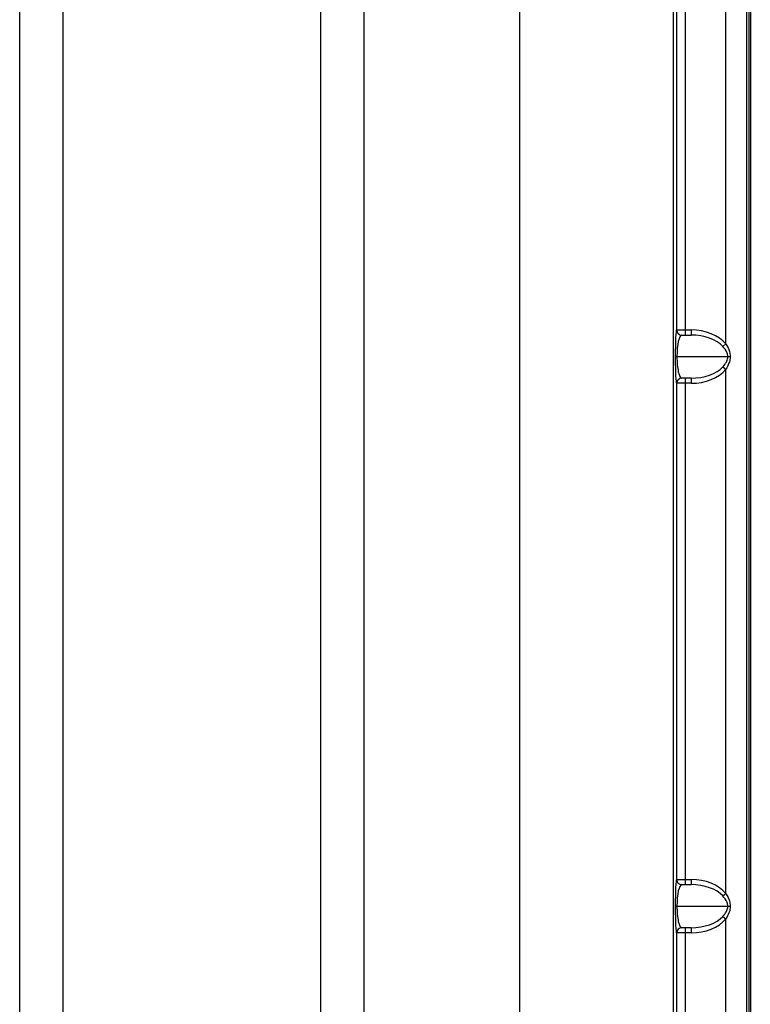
# Model space of a CAD drawing. Header units: millimetres. Extents: x 12 to 859, y 4 to 555.
# Tile 31 of 69: x 246 to 282, y 406 to 454. Entities that reach past the tile are written whole.
import ezdxf

# ---------------------------------------------------------------- set-up
doc = ezdxf.new("R2010")
doc.units = ezdxf.units.MM

msp = doc.modelspace()

# ---------------------------------------------------------------- linework, layer by layer
at = {"color": 7, "linetype": 'Continuous', "lineweight": 25}
for p, q in [((246.287, 389.743), (246.287, 485.752)), ((263.22, 485.752), (263.22, 389.743)), ((270.893, 389.743), (270.893, 485.752)), ((278.424, 485.752), (278.424, 389.743)), ((282.041, 480.874), (282.041, 394.62)), ((282.154, 480.826), (282.154, 394.668)), ((282.228, 480.83), (282.228, 394.491)), ((248.403, 473.095), (248.403, 402.399)), ((261.103, 402.399), (261.103, 473.095)), ((281.026, 438.37), (281.026, 464.132)), ((278.607, 439.059), (278.607, 463.443)), ((279.03, 463.443), (279.03, 439.059)), ((278.598, 439.059), (278.607, 439.059)), ((278.607, 439.059), (279.03, 439.059)), ((279.03, 439.059), (279.03, 438.805)), ((279.03, 439.059), (279.31, 439.059)), ((279.31, 439.059), (279.31, 438.805)), ((278.852, 438.805), (279.31, 438.805)), ((280.875, 438.25), (281.026, 438.37)), ((278.534, 437.747), (278.617, 437.747)), ((278.617, 437.747), (281.119, 437.747)), ((281.119, 437.747), (281.237, 437.747)), ((280.875, 437.244), (281.026, 437.124)), ((281.026, 411.362), (281.026, 437.124)), ((279.31, 436.689), (278.852, 436.689)), ((279.03, 436.689), (279.03, 436.435)), ((279.31, 436.689), (279.31, 436.435)), ((278.607, 436.435), (278.598, 436.435)), ((278.607, 412.051), (278.607, 436.435)), ((279.03, 436.435), (278.607, 436.435)), ((279.03, 436.435), (279.03, 412.051)), ((279.31, 436.435), (279.03, 436.435)), ((278.598, 412.051), (278.607, 412.051)), ((278.607, 412.051), (279.03, 412.051)), ((279.03, 412.051), (279.03, 411.797)), ((279.03, 412.051), (279.31, 412.051)), ((279.31, 412.051), (279.31, 411.797)), ((278.852, 411.797), (279.31, 411.797)), ((280.875, 411.241), (281.026, 411.362)), ((278.534, 410.738), (278.617, 410.738)), ((278.617, 410.738), (281.119, 410.738)), ((281.119, 410.738), (281.237, 410.738)), ((280.875, 410.236), (281.026, 410.115)), ((281.026, 394.62), (281.026, 410.115)), ((278.607, 409.426), (278.598, 409.426)), ((278.607, 391.04), (278.607, 409.426)), ((279.03, 409.426), (278.607, 409.426)), ((279.31, 409.68), (278.852, 409.68)), ((279.03, 409.68), (279.03, 409.426)), ((279.03, 409.426), (279.03, 391.046)), ((279.31, 409.426), (279.03, 409.426)), ((279.31, 409.68), (279.31, 409.426))]:
    msp.add_line(p, q, dxfattribs=at)
for centre, start, end in [((278.852, 439.059), 179.9825, 269.9825), ((278.861, 439.059), 179.9825, 269.9825), ((278.852, 436.435), 90.0175, 180.0175), ((278.861, 436.435), 90.0175, 180.0175), ((278.852, 412.051), 179.9825, 269.9825), ((278.861, 412.051), 179.9825, 269.9825), ((278.852, 409.426), 90.0175, 180.0175), ((278.861, 409.426), 90.0175, 180.0175)]:
    msp.add_arc(centre, 0.254, start, end, dxfattribs=at)
for centre, major_axis, ratio, start_param, end_param in [((278.598, 437.747), (0, 1.312), 0.048776, 0, 1.570796), ((279.31, 437.747), (-1.949, 0), 0.67321, 3.636459, 4.712389), ((278.852, 437.747), (0, 1.058), 0.222053, 0, 1.570796), ((279.31, 437.747), (1.778, 0), 0.595114, 0.494866, 1.570796), ((278.598, 437.747), (0, 1.312), 0.048776, 1.570796, 3.141593), ((278.852, 437.747), (0, 1.058), 0.222053, 1.570796, 3.141593), ((279.31, 437.747), (1.778, 0), 0.595114, 4.712389, 5.788319), ((279.31, 437.747), (1.949, 0), 0.67321, 4.712389, 5.788319), ((278.598, 410.738), (0, 1.312), 0.048776, 0, 1.570796), ((279.31, 410.738), (-1.949, 0), 0.67321, 3.636459, 4.712389), ((278.852, 410.738), (0, 1.058), 0.222053, 0, 1.570796), ((279.31, 410.738), (1.778, 0), 0.595114, 0.494866, 1.570796), ((278.598, 410.738), (0, 1.312), 0.048776, 1.570796, 3.141593), ((278.852, 410.738), (0, 1.058), 0.222053, 1.570796, 3.141593), ((279.31, 410.738), (1.778, 0), 0.595114, 4.712389, 5.788319), ((279.31, 410.738), (1.949, 0), 0.67321, 4.712389, 5.788319)]:
    msp.add_ellipse(centre, major_axis=major_axis, ratio=ratio, start_param=start_param, end_param=end_param, dxfattribs=at)
for points, knots in [([(281.119, 437.747), (281.112, 437.808), (281.105, 437.88), (281.034, 438.056), (280.951, 438.157), (280.875, 438.25)], [0, 0, 0, 0, 0.319654, 0.375109, 1, 1, 1, 1]), ([(281.026, 438.37), (281.032, 438.361), (281.104, 438.247), (281.208, 438.045), (281.229, 437.834), (281.237, 437.747)], [0, 0, 0, 0, 0.051934, 0.60706, 1, 1, 1, 1]), ([(280.875, 437.244), (280.938, 437.32), (281.046, 437.451), (281.114, 437.634), (281.118, 437.726), (281.119, 437.747)], [0, 0, 0, 0, 0.516698, 0.889631, 1, 1, 1, 1]), ([(281.237, 437.747), (281.236, 437.721), (281.233, 437.609), (281.179, 437.39), (281.081, 437.22), (281.026, 437.124)], [0, 0, 0, 0, 0.117327, 0.502598, 1, 1, 1, 1]), ([(281.026, 411.362), (281.032, 411.352), (281.104, 411.238), (281.208, 411.036), (281.229, 410.826), (281.237, 410.738)], [0, 0, 0, 0, 0.051934, 0.60706, 1, 1, 1, 1]), ([(281.119, 410.738), (281.112, 410.799), (281.105, 410.871), (281.034, 411.047), (280.951, 411.148), (280.875, 411.241)], [0, 0, 0, 0, 0.3196538, 0.3751087, 1, 1, 1, 1]), ([(280.875, 410.236), (280.938, 410.311), (281.046, 410.442), (281.114, 410.625), (281.118, 410.717), (281.119, 410.738)], [0, 0, 0, 0, 0.516698, 0.889631, 1, 1, 1, 1]), ([(281.237, 410.738), (281.236, 410.712), (281.233, 410.601), (281.179, 410.381), (281.081, 410.211), (281.026, 410.115)], [0, 0, 0, 0, 0.117327, 0.502598, 1, 1, 1, 1])]:
    msp.add_open_spline(points, degree=3, knots=knots, dxfattribs=at)

doc.saveas('drawing.dxf')
